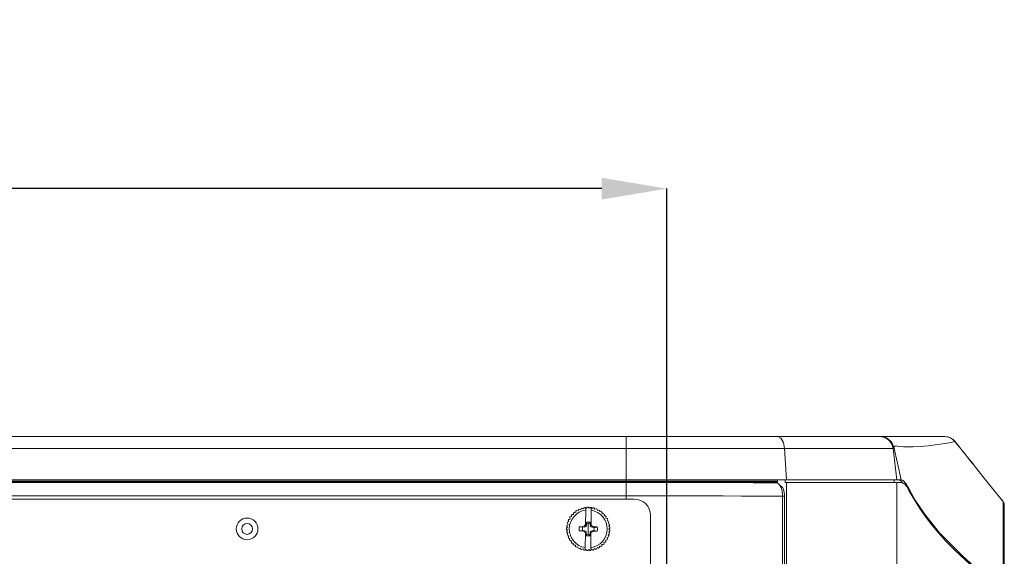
# Model space of a CAD drawing. Header units: millimetres. Extents: x 3925 to 5043, y -86 to 778.
# Tile 21 of 256: x 4065 to 4111, y 397 to 422. Entities that reach past the tile are written whole.
import ezdxf

# ---------------------------------------------------------------- set-up
doc = ezdxf.new("R2010")
doc.units = ezdxf.units.MM
doc.header["$LTSCALE"] = 46.255
doc.header["$PDMODE"] = 3
doc.header["$PDSIZE"] = 1
doc.layers.get('0').update_dxf_attribs({"linetype": 'CONTINUOUS'})
doc.layers.get('Defpoints').update_dxf_attribs({"linetype": 'CONTINUOUS'})
for name, color, linetype in [('H30-RIGHT-CODXF_CONTINUOUS_LINE', 7, 'CONTINUOUS'), ('H30K-FOG-FILDXF_CONTINUOUS_LINE', 7, 'CONTINUOUS'), ('H30K-FRONT-CDXF_CONTINUOUS_LINE', 7, 'CONTINUOUS'), ('H30K-INDICATDXF_CONTINUOUS_LINE', 7, 'CONTINUOUS'), ('H30K-TOP-COVDXF_CONTINUOUS_LINE', 7, 'CONTINUOUS'), ('PIN-D3_L3-T1DXF_CONTINUOUS_LINE', 7, 'CONTINUOUS'), ('SW3DPS-52-39DXF_CONTINUOUS_LINE', 7, 'CONTINUOUS')]:
    doc.layers.add(name, color=color, linetype=linetype)
doc.styles.add('SLDTEXTSTYLE0', font='arialbd.ttf', dxfattribs={"height": 5.5})
doc.styles.add('SLDTEXTSTYLE2', font='arial.ttf')
doc.dimstyles.new('SLDDIMSTYLE1', dxfattribs={"dimtxt": 5.650301, "dimasz": 4.572, "dimexe": 0, "dimexo": 0.0625, "dimgap": 1.412575, "dimtad": 0, "dimtih": 1, "dimtoh": 1, "dimlfac": 3.5, "dimrnd": 1e-09, "dimzin": 4, "dimdsep": 46, "dimtxsty": 'SLDTEXTSTYLE0', "dimsah": 1, "dimcen": 0.09, "dimadec": 0, "dimazin": 1, "dimtol": 1, "dimtp": 0.8, "dimtm": 0.8, "dimtfac": 1, "dimtdec": 1, "dimtofl": 0, "dimtmove": 0, "dimatfit": 3, "dimfxl": 1, "dimfrac": 2, "dimtolj": 1, "dimarcsym": 0})

# ---------------------------------------------------------------- blocks, each defined once
blk = doc.blocks.new('*D39')
at = {"color": 0, "linetype": 'Continuous', "lineweight": -2}
for p, q in [((4006.982, 400.168), (4006.982, 414.304)), ((4092.357, 414.304), (4009.982, 414.304)), ((4095.357, 396.866), (4095.357, 414.304))]:
    blk.add_line(p, q, dxfattribs=at)
at = {"color": 0, "linetype": 'Continuous'}
for points in [[(4009.982, 414.804), (4009.982, 413.804), (4006.982, 414.304)], [(4092.357, 414.804), (4092.357, 413.804), (4095.357, 414.304)]]:
    blk.add_solid(points, dxfattribs=at)
at = {"layer": 'Defpoints', "color": 0, "linetype": 'Continuous'}
for p in [(4006.982, 414.304), (4006.982, 400.106), (4095.357, 396.804)]:
    blk.add_point(p, dxfattribs=at)
at = {"color": 0, "linetype": 'Continuous', "lineweight": 0, "insert": (4051.17, 417.639), "char_height": 3, "attachment_point": 5, "style": 'SLDTEXTSTYLE2'}
blk.add_mtext('\\A1;353.50 [13.92]', dxfattribs=at)

msp = doc.modelspace()

# ---------------------------------------------------------------- linework, layer by layer
at = {"layer": 'H30-RIGHT-CODXF_CONTINUOUS_LINE', "color": 7, "linetype": 'Continuous', "lineweight": 0}
for p, q in [((4019.482, 400.7264), (4093.482, 400.7264)), ((4093.482, 400.7363), (4093.482, 399.9538)), ((4099.9393, 400.7114), (4100.452, 400.7072)), ((4100.452, 400.7072), (4100.3559, 400.7363)), ((4100.5511, 400.6371), (4100.5947, 400.5752)), ((4100.5947, 400.5752), (4100.6325, 400.4979)), ((4019.482, 400.1061), (4093.482, 400.1061)), ((4100.7043, 400.0885), (4100.7043, 361.083)), ((4100.7043, 400.088), (4100.7996, 400.088)), ((4100.7996, 361.0835), (4100.7996, 400.088))]:
    msp.add_line(p, q, dxfattribs=at)
for points in [[(4093.482, 400.7264), (4094.2152, 400.7263), (4095.0438, 400.7259), (4095.9689, 400.725), (4096.9161, 400.7235), (4097.8272, 400.7213), (4098.648, 400.7185), (4099.3483, 400.7152), (4099.9393, 400.7114)], [(4100.452, 400.7072), (4100.503, 400.6816), (4100.5511, 400.6371)], [(4100.5979, 400.5828), (4100.6387, 400.5623), (4100.6772, 400.5267), (4100.712, 400.4772), (4100.7422, 400.4153), (4100.7667, 400.343)], [(4100.6325, 400.4979), (4100.6631, 400.4075), (4100.6858, 400.307)], [(4093.482, 400.1061), (4094.233, 400.106), (4095.0837, 400.1056), (4096.036, 400.1047), (4097.0147, 400.1033), (4097.9599, 400.1013), (4098.8148, 400.0987), (4099.5469, 400.0957), (4100.1662, 400.0923), (4100.7043, 400.0885)], [(4100.6858, 400.307), (4100.6997, 400.1995), (4100.7043, 400.0885)], [(4100.7667, 400.343), (4100.7848, 400.2626), (4100.7959, 400.1767), (4100.7996, 400.088)]]:
    msp.add_lwpolyline(points, dxfattribs=at)
at = {"layer": 'H30K-FOG-FILDXF_CONTINUOUS_LINE', "color": 7, "linetype": 'Continuous', "lineweight": 0}
for p, q in [((4015.982, 399.9538), (4093.857, 399.9538)), ((4094.607, 361.6288), (4094.607, 399.2038))]:
    msp.add_line(p, q, dxfattribs=at)
msp.add_circle((4075.982, 398.5788), 0.25, dxfattribs=at)
msp.add_arc((4093.857, 399.2038), 0.75, 0, 90, dxfattribs=at)
at = {"layer": 'H30K-FRONT-CDXF_CONTINUOUS_LINE', "color": 7, "linetype": 'Continuous', "lineweight": 0}
for p, q in [((4100.8206, 400.7213), (4100.8206, 400.8463)), ((4100.8206, 400.7213), (4106.2034, 400.7213)), ((4100.8794, 361.0687), (4100.8794, 400.7213)), ((4105.857, 400.7213), (4105.857, 400.8463)), ((4105.982, 361.0692), (4105.982, 400.7213))]:
    msp.add_line(p, q, dxfattribs=at)
for points in [[(4106.1163, 400.8304), (4106.1746, 400.791), (4106.2436, 400.7147)], [(4106.4336, 400.5319), (4106.3487, 400.64), (4106.2741, 400.6971), (4106.2034, 400.7213)], [(4110.3281, 396.0579), (4109.7033, 396.6239), (4109.1447, 397.1337), (4108.659, 397.5946), (4108.2433, 398.0174), (4107.8849, 398.4129), (4107.5673, 398.7952), (4107.2846, 399.167), (4107.0377, 399.5222), (4106.8334, 399.844), (4106.6691, 400.1259), (4106.5381, 400.3587), (4106.4336, 400.5319)]]:
    msp.add_lwpolyline(points, dxfattribs=at)
at = {"layer": 'H30K-INDICATDXF_CONTINUOUS_LINE', "color": 7, "linetype": 'Continuous', "lineweight": 0}
for p, q in [((4108.2918, 402.8344), (4108.1822, 402.846)), ((4108.1893, 402.8455), (4108.2807, 402.8381)), ((4108.2807, 402.8381), (4108.3802, 402.8132)), ((4108.3802, 402.8132), (4108.4782, 402.7703)), ((4108.4782, 402.7703), (4108.574, 402.706)), ((4108.574, 402.706), (4108.6301, 402.6544)), ((4108.6301, 402.6544), (4108.6674, 402.6119)), ((4108.6674, 402.6119), (4108.6665, 402.6114)), ((4108.7875, 402.4629), (4108.6689, 402.6112)), ((4108.8572, 402.3761), (4108.782, 402.4698)), ((4108.9434, 402.2686), (4108.7875, 402.4629)), ((4109.0819, 402.0963), (4108.8572, 402.3761)), ((4108.9351, 402.2781), (4109.081, 402.0963)), ((4109.08, 402.0962), (4109.081, 402.0963)), ((4109.0819, 402.0963), (4109.081, 402.0963)), ((4109.0819, 402.0939), (4109.0819, 402.0963))]:
    msp.add_line(p, q, dxfattribs=at)
for points in [[(4108.6674, 402.6119), (4108.668, 402.6117), (4108.6685, 402.6115), (4108.6689, 402.6112)], [(4108.6674, 402.6119), (4108.8011, 402.445), (4108.9351, 402.2781)]]:
    msp.add_lwpolyline(points, dxfattribs=at)
msp.add_arc((4108.1804, 402.2213), 0.625, 38.59715, 88.47127, dxfattribs=at)
at = {"layer": 'H30K-TOP-COVDXF_CONTINUOUS_LINE', "color": 7, "linetype": 'Continuous', "lineweight": 0}
for p, q in [((4007.7805, 402.8463), (4108.1782, 402.8463)), ((4093.482, 400.7363), (4093.482, 402.8463)), ((4095.3916, 402.8463), (4094.7929, 402.8463)), ((4095.8779, 402.8463), (4097.3493, 402.8463)), ((4105.1835, 402.8463), (4105.2644, 402.841)), ((4105.2353, 402.8463), (4105.5082, 402.7835)), ((4105.5082, 402.7835), (4105.7263, 402.6078)), ((4108.4691, 402.7745), (4108.3659, 402.8175)), ((4108.5719, 402.7067), (4108.4691, 402.7745)), ((4105.7263, 402.6078), (4105.8458, 402.3545)), ((4105.8458, 402.3545), (4106.0026, 401.6101)), ((4108.666, 402.6121), (4108.5719, 402.7067)), ((4108.6081, 402.6051), (4108.666, 402.6121)), ((4108.7035, 402.5652), (4108.666, 402.6121)), ((4109.061, 402.1198), (4108.7035, 402.5652)), ((4007.1602, 402.2975), (4105.8038, 402.2975)), ((4100.7918, 402.2975), (4100.8794, 400.8463)), ((4105.982, 400.8463), (4105.8038, 402.2975)), ((4109.109, 402.0603), (4109.0437, 402.1413)), ((4109.1438, 402.0173), (4109.0971, 402.075)), ((4109.1613, 401.996), (4109.1436, 402.0175)), ((4109.163, 401.994), (4109.1591, 401.9986)), ((4109.1638, 401.9941), (4109.163, 401.994)), ((4109.3052, 401.8178), (4109.1638, 401.9942)), ((4109.4025, 401.696), (4109.1639, 401.9942)), ((4106.0026, 401.6101), (4106.1724, 400.8463)), ((4109.449, 401.638), (4109.3051, 401.8178)), ((4109.3052, 401.8178), (4109.4958, 401.5793)), ((4109.5024, 401.571), (4109.449, 401.638)), ((4006.982, 400.8463), (4106.1724, 400.8463)), ((4008.1867, 400.7859), (4100.4749, 400.7859)), ((4008.2402, 400.7363), (4100.4472, 400.7363)), ((4100.4608, 400.7408), (4100.4472, 400.7363)), ((4100.4749, 400.7859), (4100.4749, 400.8463)), ((4105.982, 400.8463), (4105.9782, 400.8778)), ((4105.9801, 400.8616), (4105.9794, 400.8678)), ((4106.1724, 400.8463), (4106.1794, 400.8475)), ((4106.1794, 400.8475), (4106.2736, 400.812)), ((4106.2736, 400.812), (4106.396, 400.6838)), ((4106.396, 400.6838), (4106.5597, 400.3916)), ((4110.8835, 399.8413), (4110.6303, 400.1568)), ((4110.8835, 399.8413), (4110.6563, 400.1244)), ((4110.8822, 399.7218), (4110.8818, 399.5628)), ((4110.8833, 399.8415), (4110.8822, 399.7218)), ((4110.8835, 399.8412), (4110.8833, 399.8415)), ((4110.9197, 399.7798), (4110.9085, 399.7998)), ((4110.9204, 399.7778), (4110.9085, 399.7998)), ((4110.9339, 399.7315), (4110.9197, 399.7798)), ((4110.9339, 399.7315), (4110.9204, 399.7778)), ((4110.9373, 399.7067), (4110.9339, 399.7315)), ((4110.9374, 399.4558), (4110.9381, 399.6768)), ((4110.8818, 399.5628), (4110.8822, 399.363)), ((4110.9381, 398.8375), (4110.9374, 399.4558)), ((4109.01, 397.3305), (4110.2967, 396.1599))]:
    msp.add_line(p, q, dxfattribs=at)
for points in [[(4100.4865, 402.8463), (4100.6293, 402.7748), (4100.7395, 402.5768), (4100.7918, 402.2975)], [(4108.3659, 402.8175), (4108.2677, 402.8399), (4108.1782, 402.8463)], [(4105.8005, 402.3058), (4105.8124, 402.3194), (4105.8454, 402.3562)], [(4105.8458, 402.3545), (4105.8554, 402.3668), (4105.8649, 402.3781), (4105.8757, 402.3888), (4105.8887, 402.3984), (4105.905, 402.4063), (4105.9259, 402.4113), (4105.9541, 402.4127)], [(4105.9541, 402.4127), (4105.9945, 402.41), (4106.1482, 402.3916)], [(4106.1482, 402.3916), (4106.2858, 402.3793), (4106.4793, 402.3702), (4106.7357, 402.37), (4107.0594, 402.3845), (4107.4484, 402.4193), (4107.8615, 402.4739), (4108.217, 402.5331)], [(4108.217, 402.5331), (4108.4648, 402.579), (4108.6081, 402.6051)], [(4109.5025, 401.5709), (4109.9565, 400.9998), (4110.5792, 400.2203)], [(4100.4749, 400.7859), (4100.471, 400.7592), (4100.4608, 400.7408)], [(4106.5597, 400.3916), (4106.83, 399.9133), (4107.2579, 399.2754), (4107.9523, 398.4026), (4109.01, 397.3305)], [(4110.5792, 400.2203), (4110.7323, 400.0299), (4110.825, 399.9142)], [(4110.8822, 399.363), (4110.8832, 399.1333), (4110.8861, 398.617)], [(4110.9412, 395.5128), (4110.9399, 396.7092), (4110.9401, 397.8993), (4110.9381, 398.8375)], [(4110.8861, 398.617), (4110.8876, 398.3435), (4110.8888, 398.0668), (4110.8897, 397.7902), (4110.8902, 397.5163), (4110.8905, 397.2476), (4110.8906, 396.9861), (4110.8907, 396.7328), (4110.891, 396.4883), (4110.8914, 396.2531), (4110.8921, 396.0278), (4110.8928, 395.8138)]]:
    msp.add_lwpolyline(points, dxfattribs=at)
for centre, radius, start, end in [((4105.1835, 402.2213), 0.625, 7, 82.5612), ((4110.6882, 399.6852), 0.25, 334.12584, 38.62144)]:
    msp.add_arc(centre, radius, start, end, dxfattribs=at)
at = {"layer": 'PIN-D3_L3-T1DXF_CONTINUOUS_LINE', "color": 7, "linetype": 'Continuous', "lineweight": 0}
msp.add_circle((4075.982, 398.5788), 0.5, dxfattribs=at)
at = {"layer": 'SW3DPS-52-39DXF_CONTINUOUS_LINE', "color": 7, "linetype": 'Continuous', "lineweight": 0}
for p, q in [((4090.904, 399.1395), (4090.9645, 399.1484)), ((4090.9645, 399.1484), (4090.9555, 399.2089)), ((4090.99, 399.2492), (4091.0512, 399.2497)), ((4091.0512, 399.2497), (4091.0508, 399.3109)), ((4091.0906, 399.346), (4091.1512, 399.3379)), ((4091.1512, 399.3379), (4091.1593, 399.3985)), ((4091.2036, 399.4278), (4091.2625, 399.4114)), ((4091.2625, 399.4114), (4091.2789, 399.4703)), ((4091.3269, 399.4931), (4091.3829, 399.4686)), ((4091.3829, 399.4686), (4091.4074, 399.5247)), ((4091.4581, 399.5406), (4091.5102, 399.5085)), ((4091.5102, 399.5085), (4091.5422, 399.5606)), ((4091.5946, 399.5693), (4091.6417, 399.5303)), ((4091.6071, 398.7885), (4091.6138, 399.4458)), ((4091.6149, 399.5526), (4091.6138, 399.4458)), ((4091.6417, 399.5303), (4091.6807, 399.5775)), ((4091.7338, 399.5788), (4091.775, 399.5336)), ((4091.775, 399.5336), (4091.8202, 399.5749)), ((4091.8611, 398.7859), (4091.869, 399.5694)), ((4091.8729, 399.5688), (4091.9075, 399.5184)), ((4091.9075, 399.5184), (4091.958, 399.5529)), ((4092.0093, 399.5396), (4092.0366, 399.4848)), ((4092.0366, 399.4848), (4092.0913, 399.512)), ((4092.1404, 399.4916), (4092.1597, 399.4336)), ((4092.1597, 399.4336), (4092.2177, 399.4529)), ((4092.2634, 399.4259), (4092.2745, 399.3658)), ((4092.2745, 399.3658), (4092.3347, 399.3768)), ((4092.3761, 399.3437), (4092.3787, 399.2826)), ((4092.3787, 399.2826), (4092.4398, 399.2852)), ((4092.4763, 399.2466), (4092.4704, 399.1858)), ((4092.4704, 399.1858), (4092.5313, 399.1798)), ((4092.562, 399.1365), (4092.5477, 399.0771)), ((4090.7793, 398.6551), (4090.7396, 398.7017)), ((4090.7475, 398.7542), (4090.7992, 398.787)), ((4090.7992, 398.787), (4090.7664, 398.8386)), ((4090.7815, 398.8895), (4090.8372, 398.9148)), ((4090.8372, 398.9148), (4090.8119, 398.9705)), ((4090.834, 399.0188), (4090.8927, 399.036)), ((4090.8927, 399.036), (4090.8754, 399.0947)), ((4091.32, 398.6785), (4091.4624, 398.6795)), ((4091.4782, 398.6686), (4091.32, 398.6785)), ((4091.4624, 398.6795), (4091.5807, 398.7332)), ((4091.5576, 398.6678), (4091.4624, 398.6795)), ((4091.5807, 398.7332), (4091.6071, 398.7885)), ((4091.5807, 398.7332), (4091.62, 398.6932)), ((4091.6064, 398.7199), (4091.6424, 398.7951)), ((4091.6071, 398.7885), (4091.6064, 398.7199)), ((4091.6424, 398.7951), (4091.6451, 398.8916)), ((4091.6466, 398.7549), (4091.6424, 398.7951)), ((4091.6451, 398.8916), (4091.674, 398.8968)), ((4091.6451, 398.8916), (4091.6474, 398.8379)), ((4091.6466, 398.7549), (4091.6474, 398.8379)), ((4091.674, 398.8968), (4091.6837, 398.8437)), ((4091.7293, 398.3096), (4091.7347, 398.848)), ((4091.8102, 398.8925), (4091.7971, 398.84)), ((4091.7971, 398.8401), (4091.8218, 398.8342)), ((4091.8102, 398.8925), (4091.8252, 398.8886)), ((4091.8218, 398.8342), (4091.821, 398.7532)), ((4091.8259, 398.7933), (4091.821, 398.7532)), ((4091.8218, 398.8342), (4091.8252, 398.8886)), ((4091.8252, 398.8886), (4091.8259, 398.7933)), ((4091.8259, 398.7933), (4091.8604, 398.7173)), ((4091.8464, 398.6909), (4091.8864, 398.7301)), ((4091.8604, 398.7173), (4091.8611, 398.7859)), ((4091.8611, 398.7859), (4091.8864, 398.7301)), ((4091.8864, 398.7301), (4092.0036, 398.6741)), ((4092.5477, 399.0771), (4092.6071, 399.0627)), ((4092.6316, 399.0156), (4092.6091, 398.9587)), ((4092.6091, 398.9587), (4092.666, 398.9362)), ((4092.6836, 398.8862), (4092.6534, 398.833)), ((4092.6534, 398.833), (4092.7066, 398.8028)), ((4092.7171, 398.7507), (4092.6798, 398.7022)), ((4092.6798, 398.7022), (4092.7283, 398.6649)), ((4090.7779, 398.5218), (4090.7322, 398.5624)), ((4090.7327, 398.6155), (4090.7793, 398.6551)), ((4090.7373, 398.476), (4090.7779, 398.5218)), ((4090.7951, 398.3896), (4090.7442, 398.4234)), ((4090.7613, 398.3386), (4090.7951, 398.3896)), ((4090.8306, 398.261), (4090.7754, 398.2874)), ((4090.8042, 398.2058), (4090.8306, 398.261)), ((4091.3181, 398.4875), (4091.4764, 398.4942)), ((4091.4604, 398.4836), (4091.3181, 398.4875)), ((4091.5559, 398.4934), (4091.4604, 398.4836)), ((4091.5776, 398.4275), (4091.4604, 398.4836)), ((4091.5559, 398.4934), (4091.4764, 398.4942)), ((4091.4782, 398.6686), (4091.5576, 398.6678)), ((4091.6177, 398.4667), (4091.5776, 398.4275)), ((4091.6029, 398.3717), (4091.5776, 398.4275)), ((4091.5963, 397.7144), (4091.6029, 398.3717)), ((4091.6036, 398.4403), (4091.6029, 398.3717)), ((4091.6381, 398.3644), (4091.6036, 398.4403)), ((4091.6381, 398.3644), (4091.643, 398.4044)), ((4091.6388, 398.269), (4091.6381, 398.3644)), ((4091.6388, 398.269), (4091.6422, 398.3234)), ((4091.6539, 398.2651), (4091.6388, 398.269)), ((4091.6422, 398.3234), (4091.643, 398.4044)), ((4091.6669, 398.3176), (4091.6422, 398.3235)), ((4091.6539, 398.2651), (4091.6669, 398.3176)), ((4091.79, 398.2608), (4091.7803, 398.314)), ((4091.8189, 398.266), (4091.79, 398.2608)), ((4091.8175, 398.4027), (4091.8166, 398.3197)), ((4091.8189, 398.266), (4091.8166, 398.3197)), ((4091.8216, 398.3625), (4091.8175, 398.4027)), ((4091.8216, 398.3625), (4091.8189, 398.266)), ((4091.8576, 398.4377), (4091.8216, 398.3625)), ((4091.8834, 398.4244), (4091.8441, 398.4645)), ((4091.849, 397.5857), (4091.8569, 398.3691)), ((4091.8569, 398.3691), (4091.8576, 398.4377)), ((4091.8834, 398.4244), (4091.8569, 398.3691)), ((4092.0016, 398.4781), (4091.8834, 398.4244)), ((4091.9874, 398.489), (4091.9064, 398.4898)), ((4092.0016, 398.4781), (4091.9064, 398.4898)), ((4092.0036, 398.6741), (4091.9082, 398.6642)), ((4091.9082, 398.6642), (4091.9911, 398.6634)), ((4091.9933, 398.5137), (4091.9874, 398.489)), ((4091.9874, 398.489), (4092.128, 398.4801)), ((4092.1463, 398.6701), (4091.9911, 398.6634)), ((4092.128, 398.4801), (4091.9932, 398.5137)), ((4092.149, 398.6548), (4091.9969, 398.6271)), ((4092.144, 398.4791), (4092.0016, 398.4781)), ((4092.0036, 398.6741), (4092.1463, 398.6701)), ((4092.128, 398.4801), (4092.1282, 398.4801)), ((4092.1282, 398.4801), (4092.144, 398.4791)), ((4092.1463, 398.6701), (4092.149, 398.6548)), ((4092.7019, 398.3352), (4092.6481, 398.3061)), ((4092.6481, 398.3061), (4092.6772, 398.2523)), ((4092.7264, 398.4725), (4092.6771, 398.4362)), ((4092.6771, 398.4362), (4092.7134, 398.387)), ((4092.7315, 398.612), (4092.6878, 398.5691)), ((4092.6878, 398.5691), (4092.7306, 398.5254)), ((4090.8836, 398.1386), (4090.8253, 398.1571)), ((4090.8651, 398.0803), (4090.8836, 398.1386)), ((4090.9531, 398.0248), (4090.8928, 398.035)), ((4090.9429, 397.9645), (4090.9531, 398.0248)), ((4091.0378, 397.9218), (4090.9766, 397.9235)), ((4091.0361, 397.8607), (4091.0378, 397.9218)), ((4091.136, 397.8316), (4091.0752, 397.8248)), ((4091.1428, 397.7708), (4091.136, 397.8316)), ((4092.2585, 397.781), (4092.2462, 397.7211)), ((4092.3184, 397.7688), (4092.2585, 397.781)), ((4092.3644, 397.8621), (4092.3605, 397.801)), ((4092.4254, 397.8583), (4092.3644, 397.8621)), ((4092.5189, 397.9618), (4092.458, 397.9571)), ((4092.458, 397.9571), (4092.4627, 397.8961)), ((4092.5972, 398.0773), (4092.5374, 398.0641)), ((4092.5374, 398.0641), (4092.5506, 398.0044)), ((4092.6585, 398.2026), (4092.6012, 398.1812)), ((4092.6012, 398.1812), (4092.6226, 398.1239)), ((4091.2458, 397.7559), (4091.1865, 397.7407)), ((4091.261, 397.6967), (4091.2458, 397.7559)), ((4091.365, 397.6963), (4091.3085, 397.6729)), ((4091.3884, 397.6397), (4091.365, 397.6963)), ((4091.4914, 397.6538), (4091.4387, 397.6228)), ((4091.5224, 397.601), (4091.4914, 397.6538)), ((4091.5746, 397.5913), (4091.6225, 397.6293)), ((4091.5963, 397.7144), (4091.5952, 397.6076)), ((4091.6605, 397.5814), (4091.6225, 397.6293)), ((4091.7557, 397.6233), (4091.7135, 397.579)), ((4091.8, 397.5811), (4091.7557, 397.6233)), ((4091.8885, 397.6359), (4091.8529, 397.5861)), ((4091.9382, 397.6003), (4091.8885, 397.6359)), ((4092.0182, 397.6668), (4091.9898, 397.6126)), ((4092.0724, 397.6385), (4092.0182, 397.6668)), ((4092.1423, 397.7155), (4092.1218, 397.6579)), ((4092.1999, 397.695), (4092.1423, 397.7155))]:
    msp.add_line(p, q, dxfattribs=at)
for points in [[(4091.5576, 398.6678), (4091.579, 398.6763), (4091.5998, 398.6848), (4091.62, 398.6932)], [(4091.62, 398.6932), (4091.6288, 398.7132), (4091.6376, 398.7337), (4091.6466, 398.7549)], [(4091.6474, 398.8379), (4091.6564, 398.8392), (4091.6654, 398.8405), (4091.6745, 398.842), (4091.6837, 398.8437)], [(4091.821, 398.7532), (4091.8295, 398.7318), (4091.838, 398.711), (4091.8464, 398.6909)], [(4091.8464, 398.6909), (4091.8664, 398.6821), (4091.887, 398.6732), (4091.9082, 398.6642)], [(4091.6177, 398.4667), (4091.5977, 398.4755), (4091.5771, 398.4844), (4091.5559, 398.4934)], [(4091.643, 398.4044), (4091.6345, 398.4258), (4091.6261, 398.4466), (4091.6177, 398.4667)], [(4091.8166, 398.3197), (4091.8046, 398.318), (4091.7925, 398.3161), (4091.7803, 398.3139)], [(4091.8441, 398.4645), (4091.8353, 398.4445), (4091.8264, 398.4239), (4091.8175, 398.4027)], [(4091.9064, 398.4898), (4091.885, 398.4813), (4091.8643, 398.4729), (4091.8441, 398.4645)], [(4091.9911, 398.6634), (4091.9928, 398.6514), (4091.9947, 398.6393), (4091.9969, 398.6271)]]:
    msp.add_lwpolyline(points, dxfattribs=at)
for radius, start, end in [(0.875, 97.76602, 261.07489), (1, 145.89973, 148.94117), (1, 137.89973, 140.94117), (1, 129.89973, 132.94117), (1, 121.89973, 124.94117), (1, 113.89973, 116.94117), (1, 105.89973, 108.94117), (1, 97.89974, 100.94117), (1, 89.89973, 92.94117), (1, 81.89973, 84.94117), (0.875, 277.76602, 81.07489), (1, 73.89973, 76.94117), (1, 65.89973, 68.94117), (1, 57.89973, 60.94117), (1, 49.89973, 52.94117), (1, 41.89973, 44.94117), (1, 33.89973, 36.94117), (1, 169.89973, 172.94117), (1, 161.89973, 164.94117), (1, 153.89973, 156.94117), (0.4239, 166.39925, 192.44166), (0.3233, 76.00947, 100.33158), (0.2692, 76.00947, 100.33158), (1, 25.89973, 28.94117), (1, 17.89973, 20.94117), (1, 9.89973, 12.94117), (1, 177.89973, 180.94117), (1, 185.89973, 188.94117), (1, 193.89973, 196.94117), (0.2692, 160.52191, 198.31897), (0.3233, 256.00947, 280.33158), (0.2692, 256.00947, 280.33158), (0.2692, 346.00947, 10.33158), (0.4239, 346.39925, 10.33158), (1, 337.89973, 340.94117), (1, 345.89973, 348.94117), (1, 353.89973, 356.94117), (1, 1.89973, 4.94117), (1, 201.89973, 204.94117), (1, 209.89973, 212.94117), (1, 217.89973, 220.94117), (1, 225.89973, 228.94117), (1, 233.89973, 236.94117), (1, 305.89973, 308.94117), (1, 313.89973, 316.94117), (1, 321.89973, 324.94117), (1, 329.89973, 332.94117), (1, 241.89973, 244.94117), (1, 249.89973, 252.94117), (1, 257.89973, 260.94117), (1, 265.89973, 268.94117), (1, 273.89973, 276.94117), (1, 281.89974, 284.94117), (1, 289.89973, 292.94117), (1, 297.89973, 300.94117)]:
    msp.add_arc((4091.732, 398.5788), radius, start, end, dxfattribs=at)

# ---------------------------------------------------------------- dimensions: what is measured, and where the dimension line sits
at = {"color": 2, "linetype": 'Continuous', "lineweight": 0}
dim = msp.add_linear_dim(base=(4006.982, 414.3037), p1=(4095.357, 396.8038), p2=(4006.982, 400.1057), dimstyle='SLDDIMSTYLE1', override={"dimtxt": 3, "dimasz": 3, "dimtad": 1, "dimtih": 0, "dimlfac": 4, "dimtxsty": 'SLDTEXTSTYLE2', "dimtol": 0, "dimtp": 0.6, "dimtm": 0.6}, dxfattribs=at)
dim.commit()
dim.dimension.update_dxf_attribs({"geometry": '*D39', "text_midpoint": (4051.1695, 414.3037), "dimtype": 160})

doc.saveas('drawing.dxf')
